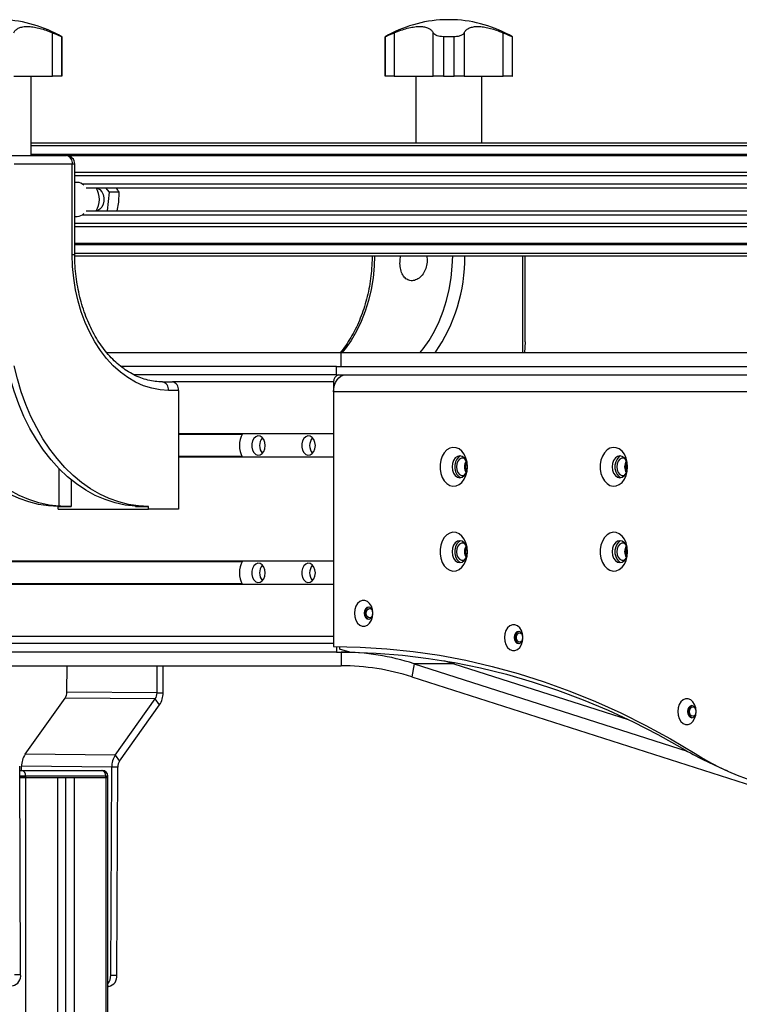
# Model space of a CAD drawing. Header units: millimetres. Extents: x 0 to 420, y 0 to 297.
# Tile 28 of 30: x 316 to 329, y 230 to 247. Entities that reach past the tile are written whole.
import ezdxf

# ---------------------------------------------------------------- set-up
doc = ezdxf.new("R2010")
doc.units = ezdxf.units.MM

msp = doc.modelspace()

# ---------------------------------------------------------------- linework, layer by layer
at = {"color": 7, "linetype": 'Continuous', "lineweight": 25}
for p, q in [((323.39503, 247.36829), (323.39503, 247.36658)), ((323.57031, 247.36829), (323.39503, 247.36829)), ((323.57031, 247.36658), (323.39503, 247.36658)), ((323.57031, 247.36658), (323.57031, 247.36829)), ((316.4885, 246.36829), (316.4885, 247.13442)), ((316.65272, 247.06685), (316.64881, 247.06685)), ((316.64881, 247.06685), (316.64881, 246.36829)), ((316.65272, 246.36829), (316.65272, 247.06685)), ((322.35767, 247.06685), (322.35767, 246.36829)), ((322.36157, 247.06685), (322.35767, 247.06685)), ((322.36157, 246.36829), (322.36157, 247.06685)), ((322.52189, 247.13442), (322.52189, 246.36829)), ((323.20951, 246.36829), (323.20951, 247.13442)), ((323.57632, 247.06685), (323.38902, 247.06685)), ((323.38902, 247.06685), (323.38902, 246.36829)), ((323.57632, 246.36829), (323.57632, 247.06685)), ((323.75583, 247.13442), (323.75583, 246.36829)), ((324.44345, 246.36829), (324.44345, 247.13442)), ((324.60767, 247.06685), (324.60376, 247.06685)), ((324.60376, 247.06685), (324.60376, 246.36829)), ((324.60767, 246.36829), (324.60767, 247.06685)), ((315.80088, 246.36829), (316.4885, 246.36829)), ((316.1098, 244.96829), (316.1098, 246.36829)), ((316.64881, 246.36829), (316.4885, 246.36829)), ((316.64881, 246.36829), (316.65272, 246.36829)), ((322.35767, 246.36829), (322.36157, 246.36829)), ((322.52189, 246.36829), (322.36157, 246.36829)), ((322.52189, 246.36829), (323.20951, 246.36829)), ((322.90059, 246.36829), (322.90059, 245.19329)), ((323.38902, 246.36829), (323.20951, 246.36829)), ((323.38902, 246.36829), (323.57632, 246.36829)), ((323.75583, 246.36829), (323.57632, 246.36829)), ((323.75583, 246.36829), (324.44345, 246.36829)), ((324.06475, 245.19329), (324.06475, 246.36829)), ((324.60376, 246.36829), (324.44345, 246.36829)), ((324.60376, 246.36829), (324.60767, 246.36829)), ((316.1098, 245.19329), (332.35383, 245.19329)), ((316.1098, 245.14329), (332.30383, 245.14329)), ((315.70449, 244.96829), (316.7298, 244.96829)), ((316.1098, 244.99329), (332.19776, 244.99329)), ((316.74204, 244.96779), (332.17973, 244.96779)), ((316.83587, 244.81829), (315.81056, 244.81829)), ((316.83587, 243.21829), (316.83587, 244.81829)), ((316.8798, 244.81829), (316.83587, 244.81829)), ((316.8798, 243.21829), (316.8798, 244.81829)), ((316.8798, 244.67328), (331.97148, 244.67328)), ((316.8798, 244.61527), (331.95027, 244.61527)), ((316.92425, 244.49329), (316.8798, 244.49329)), ((317.0129, 244.46584), (331.95027, 244.46584)), ((317.07913, 244.39829), (331.95027, 244.39829)), ((317.42007, 244.39829), (317.48717, 244.32221)), ((317.48717, 244.32221), (317.45093, 243.98829)), ((317.66348, 244.32221), (317.48717, 244.32221)), ((317.65667, 244.14662), (317.66348, 244.32221)), ((317.62845, 243.98829), (317.65667, 244.14662)), ((317.0129, 243.92074), (331.95027, 243.92074)), ((317.07913, 243.98829), (331.95027, 243.98829)), ((316.8798, 243.89329), (316.92425, 243.89329)), ((316.8798, 243.77131), (331.95027, 243.77131)), ((316.8798, 243.7133), (331.97148, 243.7133)), ((316.8798, 243.41879), (332.17973, 243.41879)), ((316.8798, 243.39329), (332.19776, 243.39329)), ((316.83587, 243.21829), (316.8798, 243.21829)), ((316.8798, 243.24329), (332.30383, 243.24329)), ((316.88003, 243.19329), (332.35383, 243.19329)), ((324.79082, 241.48329), (324.79082, 243.19329)), ((324.83475, 241.6788), (324.83475, 243.19329)), ((324.83452, 241.6788), (324.82065, 241.48329)), ((324.83475, 241.6788), (324.83452, 241.6788)), ((321.58232, 241.48329), (317.44652, 241.48329)), ((321.58232, 241.24329), (321.58232, 241.48329)), ((328.97125, 241.48329), (321.58232, 241.48329)), ((321.50277, 241.24329), (317.69176, 241.24329)), ((321.50277, 241.09329), (321.50277, 241.24329)), ((321.50277, 241.09329), (321.50277, 241.24329)), ((321.50277, 241.24329), (328.89204, 241.24329)), ((321.50277, 241.09329), (317.92524, 241.09329)), ((318.42686, 240.96829), (318.60363, 240.96829)), ((321.44974, 240.96829), (318.60363, 240.96829)), ((321.44974, 240.96829), (321.44974, 240.05079)), ((321.50277, 241.09329), (328.89204, 241.09329)), ((318.7097, 240.81829), (318.53292, 240.81829)), ((318.7097, 240.81829), (318.7097, 238.71829)), ((321.44974, 240.79329), (321.44974, 236.29329)), ((328.839, 240.79329), (321.44974, 240.79329)), ((321.44974, 240.05079), (318.7097, 240.05079)), ((319.834, 240.03829), (318.7097, 240.03829)), ((319.834, 239.64829), (318.7097, 239.64829)), ((321.44974, 239.63579), (318.7097, 239.63579)), ((321.44974, 239.63579), (321.44974, 237.80079)), ((316.60606, 238.77151), (316.60606, 239.43148)), ((316.81819, 239.2372), (316.81819, 238.76829)), ((316.58838, 238.76829), (316.81819, 238.76829)), ((316.58838, 238.71829), (316.58838, 238.76829)), ((316.58838, 238.71829), (318.17937, 238.71829)), ((317.94956, 238.76829), (317.94956, 238.77151)), ((317.94956, 238.76829), (318.17937, 238.76829)), ((318.17937, 238.71829), (318.17937, 238.76829)), ((318.7097, 238.71829), (318.17937, 238.71829)), ((321.44974, 237.80079), (315.09569, 237.80079)), ((319.834, 237.78829), (315.09575, 237.78829)), ((319.834, 237.39829), (315.09745, 237.39829)), ((321.44974, 237.38579), (315.0975, 237.38579)), ((321.44974, 237.38579), (321.44974, 236.46829)), ((321.44974, 236.46829), (315.1015, 236.46829)), ((321.44974, 236.34329), (315.10205, 236.34329)), ((321.50277, 236.29317), (321.50277, 236.19329)), ((321.5558, 236.29279), (321.5558, 236.24329)), ((321.50277, 236.19329), (315.1027, 236.19329)), ((321.50277, 236.19329), (321.73258, 236.19329)), ((321.73781, 236.19181), (321.5558, 236.24329)), ((321.73258, 236.19329), (321.58232, 236.19329)), ((321.58232, 236.19329), (321.58232, 235.95329)), ((315.10375, 235.95329), (321.58232, 235.95329)), ((316.74201, 235.48748), (316.74404, 235.95329)), ((318.33297, 235.47361), (318.33506, 235.95329)), ((318.43904, 235.47361), (318.44113, 235.95329)), ((322.87092, 235.98951), (322.83343, 235.75543)), ((323.57049, 235.98951), (322.87092, 235.98951)), ((322.87092, 235.98951), (327.69212, 234.44528)), ((323.57389, 236.01073), (323.57049, 235.98951)), ((323.57049, 235.98951), (326.65009, 235.00311)), ((322.83343, 235.75543), (329.79989, 233.52408)), ((318.33297, 235.47361), (316.74201, 235.48748)), ((318.33297, 235.47361), (318.43904, 235.47361)), ((316.00386, 234.38823), (316.71049, 235.38141)), ((318.30145, 235.36755), (316.71049, 235.38141)), ((317.59482, 234.37437), (318.30145, 235.36755)), ((317.66936, 234.2683), (318.37598, 235.26148)), ((318.37598, 235.26148), (318.30145, 235.36755)), ((317.59482, 234.37437), (316.00386, 234.38823)), ((317.59482, 234.37437), (317.66936, 234.2683)), ((315.92301, 230.50044), (315.90699, 234.17611)), ((315.94048, 234.10251), (315.9408, 234.17611)), ((317.53176, 234.16224), (315.9408, 234.17611)), ((315.90731, 234.10251), (315.94157, 234.10251)), ((316.01228, 234.00251), (315.90774, 234.00251)), ((315.94157, 234.10251), (317.35579, 234.10251)), ((316.01228, 234.00251), (316.01228, 233.97751)), ((317.4265, 234.00251), (316.01228, 234.00251)), ((317.35579, 234.10251), (317.36311, 234.10251)), ((317.4265, 233.97751), (317.4265, 234.00251)), ((317.46311, 234.00251), (317.4265, 234.00251)), ((317.46311, 233.97751), (317.46311, 234.00251)), ((317.51574, 230.48657), (317.53176, 234.16224)), ((317.63783, 234.16224), (317.53176, 234.16224)), ((317.62181, 230.48657), (317.63783, 234.16224)), ((316.01228, 233.97751), (315.90785, 233.97751)), ((315.90785, 233.97751), (316.01228, 233.97751)), ((316.01228, 233.97751), (317.4265, 233.97751)), ((316.01228, 233.97751), (316.57267, 233.97751)), ((316.01228, 233.97751), (316.01228, 189.22751)), ((316.57267, 233.97751), (316.57267, 189.22751)), ((316.71409, 233.97751), (316.71409, 189.22751)), ((316.86612, 233.97751), (316.86612, 189.22751)), ((316.86612, 233.97751), (317.4265, 233.97751)), ((317.46311, 233.97751), (317.4265, 233.97751)), ((317.4265, 233.97751), (317.46311, 233.97751)), ((317.4265, 233.97751), (317.4265, 189.22751)), ((317.46311, 189.22751), (317.46311, 233.97751)), ((315.81694, 230.50044), (315.92301, 230.50044)), ((317.51574, 230.48657), (317.62181, 230.48657)), ((317.47952, 230.28781), (317.46311, 230.28781))]:
    msp.add_line(p, q, dxfattribs=at)
at = {"color": 7, "linetype": 'Continuous', "lineweight": 25, "flags": 128}
for points in [[(317.25927, 244.3931), (317.2849, 244.38816), (317.3241, 244.36623), (317.35698, 244.32893), (317.38064, 244.27959), (317.39296, 244.22257), (317.39284, 244.16295), (317.38031, 244.10603), (317.35647, 244.05687), (317.32344, 244.01982), (317.28416, 243.99819), (317.25927, 243.99349)], [(318.53292, 240.81829), (318.38501, 240.82743), (318.23823, 240.85475), (318.09369, 240.90007), (317.95249, 240.96303), (317.81571, 241.04315), (317.68439, 241.13983), (317.55953, 241.25233), (317.44207, 241.37979), (317.33292, 241.52124), (317.2329, 241.6756), (317.14277, 241.84171), (317.06323, 242.01829), (316.99487, 242.20401), (316.93821, 242.39744), (316.89369, 242.59713), (316.86165, 242.80154), (316.84232, 243.00912), (316.83587, 243.21829)], [(322.17442, 243.19329), (322.16773, 243.01069), (322.14743, 242.80486), (322.11379, 242.60255), (322.06709, 242.4055), (322.00773, 242.21538), (321.93622, 242.03382), (321.85317, 241.86236), (321.75929, 241.70248), (321.65537, 241.55552), (321.59652, 241.48329)], [(322.97537, 241.48329), (323.03423, 241.55552), (323.13815, 241.70248), (323.23203, 241.86236), (323.31508, 242.03382), (323.38659, 242.21538), (323.44594, 242.4055), (323.49264, 242.60255), (323.52629, 242.80486), (323.54659, 243.01069), (323.55328, 243.19329)], [(316.60606, 238.77151), (316.42586, 238.79178), (316.24719, 238.83061), (316.07099, 238.88777), (315.89822, 238.96297), (315.72979, 239.05581), (315.56661, 239.16578), (315.40953, 239.2923), (315.2594, 239.4347), (315.11703, 239.59222), (314.98316, 239.76402), (314.85852, 239.94918), (314.74376, 240.1467), (314.63951, 240.35555), (314.54632, 240.5746), (314.46468, 240.80269), (314.39503, 241.0386), (314.33774, 241.28107), (314.29312, 241.5288)], [(317.94956, 238.77151), (317.76936, 238.79178), (317.59069, 238.83061), (317.4145, 238.88777), (317.24173, 238.96297), (317.0733, 239.05581), (316.91011, 239.16578), (316.75303, 239.2923), (316.60291, 239.4347), (316.46053, 239.59222), (316.32666, 239.76402), (316.20202, 239.94918), (316.08727, 240.1467), (315.98301, 240.35555), (315.88982, 240.5746), (315.80818, 240.80269), (315.73853, 241.0386), (315.68124, 241.28107), (315.63662, 241.5288)], [(316.58838, 238.76829), (316.41295, 238.7771), (316.23841, 238.80346), (316.06562, 238.84726), (315.89547, 238.90827), (315.7288, 238.98618), (315.56646, 239.08061), (315.40925, 239.19107), (315.25798, 239.31701), (315.1134, 239.45779), (314.97625, 239.61272), (314.8472, 239.78101), (314.72691, 239.96181), (314.61599, 240.15421), (314.51499, 240.35725), (314.42442, 240.5699), (314.34473, 240.7911), (314.27634, 241.01973), (314.21957, 241.25464)], [(318.17937, 238.76829), (318.00394, 238.7771), (317.8294, 238.80346), (317.65661, 238.84726), (317.48646, 238.90827), (317.31979, 238.98618), (317.15745, 239.08061), (317.00024, 239.19107), (316.84897, 239.31701), (316.70439, 239.45779), (316.56724, 239.61272), (316.43819, 239.78101), (316.3179, 239.96181), (316.20698, 240.15421), (316.10598, 240.35725), (316.01541, 240.5699), (315.93572, 240.7911), (315.86733, 241.01973), (315.81056, 241.25464)], [(321.44974, 240.79329), (321.45381, 240.85182), (321.46588, 240.9081), (321.48549, 240.95996), (321.51187, 241.00542), (321.54401, 241.04273), (321.58069, 241.07046), (321.62048, 241.08753), (321.66187, 241.09329)], [(320.24412, 239.84329), (320.23761, 239.89849), (320.21877, 239.94771), (320.18966, 239.98561), (320.15342, 240.00809), (320.11399, 240.01271), (320.07562, 239.99897), (320.0425, 239.96837), (320.01819, 239.9242), (320.00534, 239.87127), (320.00534, 239.81531), (320.01819, 239.76238), (320.0425, 239.71822), (320.07562, 239.68761), (320.11399, 239.67387), (320.15342, 239.67849), (320.18966, 239.70097), (320.21877, 239.73888), (320.23761, 239.78809), (320.24412, 239.84329)], [(321.128, 239.84329), (321.12149, 239.89849), (321.10266, 239.94771), (321.07354, 239.98561), (321.0373, 240.00809), (320.99787, 240.01271), (320.95951, 239.99897), (320.92638, 239.96837), (320.90208, 239.9242), (320.88923, 239.87127), (320.88923, 239.81531), (320.90208, 239.76238), (320.92638, 239.71822), (320.95951, 239.68761), (320.99787, 239.67387), (321.0373, 239.67849), (321.07354, 239.70097), (321.10266, 239.73888), (321.12149, 239.78809), (321.128, 239.84329)], [(323.81342, 239.46829), (323.80689, 239.54734), (323.78764, 239.62212), (323.75672, 239.68861), (323.71579, 239.74322), (323.66705, 239.78301), (323.61314, 239.80584), (323.55697, 239.81046), (323.50155, 239.79664), (323.44988, 239.76512), (323.40474, 239.7176), (323.36857, 239.65664), (323.34331, 239.58552), (323.33034, 239.50808), (323.33034, 239.4285), (323.34331, 239.35106), (323.36857, 239.27995), (323.40474, 239.21899), (323.44988, 239.17146), (323.50155, 239.13994), (323.55697, 239.12612), (323.61314, 239.13075), (323.66705, 239.15357), (323.71579, 239.19336), (323.75672, 239.24798), (323.78764, 239.31447), (323.80689, 239.38925), (323.81342, 239.46829)], [(326.64185, 239.46829), (326.63531, 239.54734), (326.61607, 239.62212), (326.58514, 239.68861), (326.54421, 239.74322), (326.49548, 239.78301), (326.44157, 239.80584), (326.38539, 239.81046), (326.32997, 239.79664), (326.2783, 239.76512), (326.23317, 239.7176), (326.19699, 239.65664), (326.17174, 239.58552), (326.15876, 239.50808), (326.15876, 239.4285), (326.17174, 239.35106), (326.19699, 239.27995), (326.23317, 239.21899), (326.2783, 239.17146), (326.32997, 239.13994), (326.38539, 239.12612), (326.44157, 239.13075), (326.49548, 239.15357), (326.54421, 239.19336), (326.58514, 239.24798), (326.61607, 239.31447), (326.63531, 239.38925), (326.64185, 239.46829)], [(323.81342, 239.46829), (323.80675, 239.52786), (323.78739, 239.58159), (323.75724, 239.62423), (323.71924, 239.65161), (323.67712, 239.66104), (323.63501, 239.65161), (323.59701, 239.62423), (323.56686, 239.58159), (323.5475, 239.52786), (323.54083, 239.46829), (323.5475, 239.40873), (323.56686, 239.355), (323.59701, 239.31235), (323.63501, 239.28498), (323.67712, 239.27554), (323.71924, 239.28498), (323.75724, 239.31235), (323.78739, 239.355), (323.80675, 239.40873), (323.81342, 239.46829)], [(323.69047, 239.66026), (323.65945, 239.6415), (323.62649, 239.60433), (323.60274, 239.55507), (323.59031, 239.4981), (323.59031, 239.43848), (323.60274, 239.38152), (323.62649, 239.33226), (323.65945, 239.29509), (323.69047, 239.27633)], [(323.76552, 239.615), (323.74919, 239.62094), (323.71112, 239.62094), (323.67536, 239.60253), (323.6462, 239.56792), (323.62716, 239.52131), (323.62055, 239.46829), (323.62716, 239.41528), (323.6462, 239.36866), (323.67536, 239.33406), (323.71112, 239.31565), (323.74919, 239.31565), (323.76552, 239.32158)], [(326.64185, 239.46829), (326.63517, 239.52786), (326.61582, 239.58159), (326.58566, 239.62423), (326.54767, 239.65161), (326.50555, 239.66104), (326.46343, 239.65161), (326.42544, 239.62423), (326.39529, 239.58159), (326.37593, 239.52786), (326.36926, 239.46829), (326.37593, 239.40873), (326.39529, 239.355), (326.42544, 239.31235), (326.46343, 239.28498), (326.50555, 239.27554), (326.54767, 239.28498), (326.58566, 239.31235), (326.61582, 239.355), (326.63517, 239.40873), (326.64185, 239.46829)], [(326.5189, 239.66026), (326.48787, 239.6415), (326.45491, 239.60433), (326.43117, 239.55507), (326.41874, 239.4981), (326.41874, 239.43848), (326.43117, 239.38152), (326.45491, 239.33226), (326.48787, 239.29509), (326.5189, 239.27633)], [(326.59395, 239.615), (326.57762, 239.62094), (326.53955, 239.62094), (326.50378, 239.60253), (326.47462, 239.56792), (326.45559, 239.52131), (326.44898, 239.46829), (326.45559, 239.41528), (326.47462, 239.36866), (326.50378, 239.33406), (326.53955, 239.31565), (326.57762, 239.31565), (326.59395, 239.32158)], [(323.81342, 237.96829), (323.80689, 238.04734), (323.78764, 238.12212), (323.75672, 238.18861), (323.71579, 238.24322), (323.66705, 238.28301), (323.61314, 238.30584), (323.55697, 238.31046), (323.50155, 238.29664), (323.44988, 238.26512), (323.40474, 238.2176), (323.36857, 238.15664), (323.34331, 238.08552), (323.33034, 238.00808), (323.33034, 237.9285), (323.34331, 237.85106), (323.36857, 237.77995), (323.40474, 237.71899), (323.44988, 237.67146), (323.50155, 237.63994), (323.55697, 237.62612), (323.61314, 237.63075), (323.66705, 237.65357), (323.71579, 237.69336), (323.75672, 237.74798), (323.78764, 237.81447), (323.80689, 237.88925), (323.81342, 237.96829)], [(326.64185, 237.96829), (326.63531, 238.04734), (326.61607, 238.12212), (326.58514, 238.18861), (326.54421, 238.24322), (326.49548, 238.28301), (326.44157, 238.30584), (326.38539, 238.31046), (326.32997, 238.29664), (326.2783, 238.26512), (326.23317, 238.2176), (326.19699, 238.15664), (326.17174, 238.08552), (326.15876, 238.00808), (326.15876, 237.9285), (326.17174, 237.85106), (326.19699, 237.77995), (326.23317, 237.71899), (326.2783, 237.67146), (326.32997, 237.63994), (326.38539, 237.62612), (326.44157, 237.63075), (326.49548, 237.65357), (326.54421, 237.69336), (326.58514, 237.74798), (326.61607, 237.81447), (326.63531, 237.88925), (326.64185, 237.96829)], [(323.81342, 237.96829), (323.80675, 238.02786), (323.78739, 238.08159), (323.75724, 238.12423), (323.71924, 238.15161), (323.67712, 238.16104), (323.63501, 238.15161), (323.59701, 238.12423), (323.56686, 238.08159), (323.5475, 238.02786), (323.54083, 237.96829), (323.5475, 237.90873), (323.56686, 237.855), (323.59701, 237.81235), (323.63501, 237.78498), (323.67712, 237.77554), (323.71924, 237.78498), (323.75724, 237.81235), (323.78739, 237.855), (323.80675, 237.90873), (323.81342, 237.96829)], [(323.69047, 238.16026), (323.65945, 238.1415), (323.62649, 238.10433), (323.60274, 238.05507), (323.59031, 237.9981), (323.59031, 237.93848), (323.60274, 237.88152), (323.62649, 237.83226), (323.65945, 237.79509), (323.69047, 237.77633)], [(323.76552, 238.115), (323.74919, 238.12094), (323.71112, 238.12094), (323.67536, 238.10253), (323.6462, 238.06792), (323.62716, 238.02131), (323.62055, 237.96829), (323.62716, 237.91528), (323.6462, 237.86866), (323.67536, 237.83406), (323.71112, 237.81565), (323.74919, 237.81565), (323.76552, 237.82158)], [(326.64185, 237.96829), (326.63517, 238.02786), (326.61582, 238.08159), (326.58566, 238.12423), (326.54767, 238.15161), (326.50555, 238.16104), (326.46343, 238.15161), (326.42544, 238.12423), (326.39529, 238.08159), (326.37593, 238.02786), (326.36926, 237.96829), (326.37593, 237.90873), (326.39529, 237.855), (326.42544, 237.81235), (326.46343, 237.78498), (326.50555, 237.77554), (326.54767, 237.78498), (326.58566, 237.81235), (326.61582, 237.855), (326.63517, 237.90873), (326.64185, 237.96829)], [(326.5189, 238.16026), (326.48787, 238.1415), (326.45491, 238.10433), (326.43117, 238.05507), (326.41874, 237.9981), (326.41874, 237.93848), (326.43117, 237.88152), (326.45491, 237.83226), (326.48787, 237.79509), (326.5189, 237.77633)], [(326.59395, 238.115), (326.57762, 238.12094), (326.53955, 238.12094), (326.50378, 238.10253), (326.47462, 238.06792), (326.45559, 238.02131), (326.44898, 237.96829), (326.45559, 237.91528), (326.47462, 237.86866), (326.50378, 237.83406), (326.53955, 237.81565), (326.57762, 237.81565), (326.59395, 237.82158)], [(320.24412, 237.59329), (320.23761, 237.64849), (320.21877, 237.69771), (320.18966, 237.73561), (320.15342, 237.75809), (320.11399, 237.76271), (320.07562, 237.74897), (320.0425, 237.71837), (320.01819, 237.6742), (320.00534, 237.62127), (320.00534, 237.56531), (320.01819, 237.51238), (320.0425, 237.46822), (320.07562, 237.43761), (320.11399, 237.42387), (320.15342, 237.42849), (320.18966, 237.45097), (320.21877, 237.48888), (320.23761, 237.53809), (320.24412, 237.59329)], [(321.128, 237.59329), (321.12149, 237.64849), (321.10266, 237.69771), (321.07354, 237.73561), (321.0373, 237.75809), (320.99787, 237.76271), (320.95951, 237.74897), (320.92638, 237.71837), (320.90208, 237.6742), (320.88923, 237.62127), (320.88923, 237.56531), (320.90208, 237.51238), (320.92638, 237.46822), (320.95951, 237.43761), (320.99787, 237.42387), (321.0373, 237.42849), (321.07354, 237.45097), (321.10266, 237.48888), (321.12149, 237.53809), (321.128, 237.59329)], [(322.14235, 236.88111), (322.13577, 236.94577), (322.11659, 237.00519), (322.08634, 237.05456), (322.04748, 237.08987), (322.00316, 237.10828), (321.95697, 237.10828), (321.91265, 237.08987), (321.8738, 237.05456), (321.84355, 237.00519), (321.82436, 236.94577), (321.81779, 236.88111), (321.82436, 236.81646), (321.84355, 236.75704), (321.8738, 236.70767), (321.91265, 236.67235), (321.95697, 236.65395), (322.00316, 236.65395), (322.04748, 236.67235), (322.08634, 236.70767), (322.11659, 236.75704), (322.13577, 236.81646), (322.14235, 236.88111)], [(322.14235, 236.88111), (322.13656, 236.92225), (322.12008, 236.95713), (322.09542, 236.98043), (322.06633, 236.98861), (322.03724, 236.98043), (322.01258, 236.95713), (321.99611, 236.92225), (321.99032, 236.88111), (321.99611, 236.83998), (322.01258, 236.8051), (322.03724, 236.7818), (322.06633, 236.77361), (322.09542, 236.7818), (322.12008, 236.8051), (322.13656, 236.83998), (322.14235, 236.88111)], [(322.07623, 236.9877), (322.05704, 236.98043), (322.03238, 236.95713), (322.01591, 236.92225), (322.01012, 236.88111), (322.01591, 236.83998), (322.03238, 236.8051), (322.05704, 236.7818), (322.07623, 236.77453)], [(322.0278, 236.88111), (322.03224, 236.91269), (322.04488, 236.93945), (322.06381, 236.95733), (322.08613, 236.96361), (322.10846, 236.95733), (322.12738, 236.93945), (322.13621, 236.92343)], [(322.13621, 236.8388), (322.12738, 236.82278), (322.10846, 236.80489), (322.08613, 236.79861), (322.06381, 236.80489), (322.04488, 236.82278), (322.03224, 236.84954), (322.0278, 236.88111)], [(324.79214, 236.45126), (324.78556, 236.51592), (324.76637, 236.57534), (324.73613, 236.62471), (324.69727, 236.66002), (324.65295, 236.67843), (324.60676, 236.67843), (324.56244, 236.66002), (324.52358, 236.62471), (324.49334, 236.57534), (324.47415, 236.51592), (324.46757, 236.45126), (324.47415, 236.38661), (324.49334, 236.32719), (324.52358, 236.27782), (324.56244, 236.2425), (324.60676, 236.2241), (324.65295, 236.2241), (324.69727, 236.2425), (324.73613, 236.27782), (324.76637, 236.32719), (324.78556, 236.38661), (324.79214, 236.45126)], [(324.79214, 236.45126), (324.78635, 236.4924), (324.76987, 236.52728), (324.74521, 236.55058), (324.71612, 236.55876), (324.68703, 236.55058), (324.66237, 236.52728), (324.64589, 236.4924), (324.64011, 236.45126), (324.64589, 236.41013), (324.66237, 236.37525), (324.68703, 236.35195), (324.71612, 236.34376), (324.74521, 236.35195), (324.76987, 236.37525), (324.78635, 236.41013), (324.79214, 236.45126)], [(324.72602, 236.55785), (324.70683, 236.55058), (324.68217, 236.52728), (324.66569, 236.4924), (324.65991, 236.45126), (324.66569, 236.41013), (324.68217, 236.37525), (324.70683, 236.35195), (324.72602, 236.34468)], [(324.67759, 236.45126), (324.68203, 236.48284), (324.69467, 236.5096), (324.7136, 236.52748), (324.73592, 236.53376), (324.75825, 236.52748), (324.77717, 236.5096), (324.786, 236.49358)], [(324.786, 236.40895), (324.77717, 236.39293), (324.75825, 236.37504), (324.73592, 236.36876), (324.7136, 236.37504), (324.69467, 236.39293), (324.68203, 236.41969), (324.67759, 236.45126)], [(321.44974, 236.29329), (321.91878, 236.28351), (322.38742, 236.25418), (322.85524, 236.20532), (323.32184, 236.13698), (323.78681, 236.04922), (324.24976, 235.9421), (324.71026, 235.81573), (325.16794, 235.67022), (325.62238, 235.50569), (326.07319, 235.32228), (326.51998, 235.12016), (326.96237, 234.8995), (327.39996, 234.66048), (327.83238, 234.40333)], [(321.73781, 236.19181), (322.20111, 236.17469), (322.66385, 236.13841), (323.12565, 236.083), (323.5861, 236.00851), (324.04481, 235.91499), (324.5014, 235.80254), (324.95546, 235.67124), (325.40661, 235.52121), (325.85446, 235.35258), (326.29863, 235.1655), (326.73875, 234.96011), (327.17442, 234.7366), (327.60529, 234.49516)], [(323.39453, 236.04185), (323.41161, 236.03712), (323.57049, 235.98951)], [(327.85055, 235.1421), (327.84398, 235.20675), (327.82479, 235.26617), (327.79454, 235.31554), (327.75568, 235.35086), (327.71136, 235.36926), (327.66517, 235.36926), (327.62085, 235.35086), (327.582, 235.31554), (327.55175, 235.26617), (327.53256, 235.20675), (327.52599, 235.1421), (327.53256, 235.07744), (327.55175, 235.01802), (327.582, 234.96865), (327.62085, 234.93334), (327.66517, 234.91493), (327.71136, 234.91493), (327.75568, 234.93334), (327.79454, 234.96865), (327.82479, 235.01802), (327.84398, 235.07744), (327.85055, 235.1421)], [(327.85055, 235.1421), (327.84476, 235.18324), (327.82828, 235.21811), (327.80362, 235.24141), (327.77453, 235.2496), (327.74545, 235.24141), (327.72078, 235.21811), (327.70431, 235.18324), (327.69852, 235.1421), (327.70431, 235.10096), (327.72078, 235.06608), (327.74545, 235.04278), (327.77453, 235.0346), (327.80362, 235.04278), (327.82828, 235.06608), (327.84476, 235.10096), (327.85055, 235.1421)], [(327.78443, 235.24868), (327.76524, 235.24141), (327.74058, 235.21811), (327.72411, 235.18324), (327.71832, 235.1421), (327.72411, 235.10096), (327.74058, 235.06608), (327.76524, 235.04278), (327.78443, 235.03551)], [(327.736, 235.1421), (327.74044, 235.17367), (327.75308, 235.20043), (327.77201, 235.21832), (327.79433, 235.2246), (327.81666, 235.21832), (327.83558, 235.20043), (327.84441, 235.18441)], [(327.84441, 235.09978), (327.83558, 235.08376), (327.81666, 235.06588), (327.79433, 235.0596), (327.77201, 235.06588), (327.75308, 235.08376), (327.74044, 235.11053), (327.736, 235.1421)]]:
    msp.add_lwpolyline(points, dxfattribs=at)
at = {"color": 7, "linetype": 'Continuous', "lineweight": 25}
for centre, radius, start, end in [((315.52772, 245.11829), 2.25, 60, 87.767641), ((323.48267, 245.11829), 2.25, 92.232359, 120), ((323.48267, 245.11829), 2.25, 60, 87.767641), ((316.7298, 244.81829), 0.15, 0, 90), ((316.70328, 244.83704), 0.1339, 351.950533, 78.578246), ((316.92027, 244.32145), 0.17188, 45.140407, 88.672654), ((316.92593, 244.19329), 0.38847, 328.149309, 31.850691), ((316.92027, 244.06513), 0.17188, 271.327346, 314.859593), ((320.84643, 243.15305), 2.91927, 325.111628, 0.789806), ((318.40034, 240.83704), 0.1339, 351.950533, 78.578246), ((318.57712, 240.83704), 0.1339, 351.950533, 78.578246), ((321.56022, 240.98392), 0.11158, 101.421754, 188.049467), ((320.21164, 239.84329), 0.42479, 150.759855, 209.240145), ((320.35164, 239.84329), 0.2087, 138.795941, 221.204059), ((321.23552, 239.84329), 0.2087, 138.795941, 221.204059), ((323.95801, 239.46829), 0.1973, 147.703756, 212.296244), ((326.78643, 239.46829), 0.1973, 147.703756, 212.296244), ((323.95017, 239.46829), 0.16991, 151.534241, 208.465759), ((326.7786, 239.46829), 0.16991, 151.534241, 208.465759), ((323.95801, 237.96829), 0.1973, 147.703757, 212.296243), ((323.95017, 237.96829), 0.16991, 151.534241, 208.465759), ((326.78643, 237.96829), 0.1973, 147.703756, 212.296244), ((326.7786, 237.96829), 0.16991, 151.53424, 208.46576), ((320.21164, 237.59329), 0.42479, 150.759855, 209.240145), ((320.35164, 237.59329), 0.2087, 138.795941, 221.204059), ((321.23552, 237.59329), 0.2087, 138.795941, 221.204059), ((321.57599, 231.97735), 4.21595, 72.112541, 89.914031), ((321.57618, 231.85999), 4.09331, 72.112541, 89.914031), ((316.55583, 235.4851), 0.1862, 326.1597, 0.730365), ((318.14679, 235.47124), 0.1862, 326.1597, 0.730365), ((318.06667, 235.46886), 0.3724, 326.1597, 0.730365), ((316.31317, 234.18085), 0.3724, 146.1597, 180.730365), ((317.90413, 234.16698), 0.3724, 146.1597, 180.730365), ((330.84722, 240.02563), 6.41063, 239.621372, 247.552928), ((330.19834, 238.10505), 4.39323, 237.415309, 272.400579), ((317.82401, 234.16461), 0.1862, 146.1597, 180.730365), ((315.9239, 234.01501), 0.08927, 351.950533, 78.578246), ((317.33811, 234.01501), 0.08927, 351.950533, 78.578246), ((317.36311, 234.00251), 0.1, 0, 90), ((315.74543, 230.47477), 0.17943, 281.911331, 8.224453), ((317.27896, 230.48108), 0.23684, 321.032534, 1.329381), ((317.44583, 230.46223), 0.17765, 280.929886, 7.874035)]:
    msp.add_arc(centre, radius, start, end, dxfattribs=at)
for points, knots in [([(315.80088, 247.13442), (315.80996, 247.15056), (315.82835, 247.18324), (315.87742, 247.21822), (315.94335, 247.24147), (316.02374, 247.25035), (316.11609, 247.24575), (316.21456, 247.22906), (316.31959, 247.20062), (316.41148, 247.16795), (316.46807, 247.14332), (316.4885, 247.13442)], [0, 0, 0, 0, 0.11925981, 0.24158658, 0.3609602, 0.48426569, 0.59620844, 0.71149815, 0.82228956, 0.93582475, 1, 1, 1, 1]), ([(322.52189, 247.13442), (322.55994, 247.15056), (322.63703, 247.18324), (322.75077, 247.21822), (322.86015, 247.24147), (322.95727, 247.25035), (323.04096, 247.24575), (323.1081, 247.22906), (323.16035, 247.20062), (323.19249, 247.16795), (323.20499, 247.14332), (323.20951, 247.13442)], [0, 0, 0, 0, 0.11925981, 0.24158658, 0.3609602, 0.48426569, 0.59620844, 0.71149815, 0.82228956, 0.93582475, 1, 1, 1, 1]), ([(323.75583, 247.13442), (323.76491, 247.15056), (323.7833, 247.18324), (323.83237, 247.21822), (323.8983, 247.24147), (323.97869, 247.25035), (324.07104, 247.24575), (324.16951, 247.22906), (324.27454, 247.20062), (324.36644, 247.16795), (324.42302, 247.14332), (324.44345, 247.13442)], [0, 0, 0, 0, 0.11925981, 0.24158658, 0.3609602, 0.48426569, 0.59620844, 0.71149815, 0.82228956, 0.93582475, 1, 1, 1, 1]), ([(316.64881, 247.06685), (316.64516, 247.06776), (316.63785, 247.06959), (316.60361, 247.08363), (316.554, 247.1051), (316.51164, 247.12406), (316.4885, 247.13442)], [0, 0, 0, 0, 0.2331432, 0.46598224, 0.70829004, 1, 1, 1, 1]), ([(322.52189, 247.13442), (322.49932, 247.12432), (322.45411, 247.10408), (322.40044, 247.08089), (322.3695, 247.06852), (322.36377, 247.06731), (322.36157, 247.06685)], [0, 0, 0, 0, 0.28482414, 0.57045716, 0.83508046, 1, 1, 1, 1]), ([(323.38902, 247.06685), (323.36833, 247.06776), (323.32696, 247.06959), (323.2738, 247.08363), (323.22962, 247.1051), (323.21661, 247.12406), (323.20951, 247.13442)], [0, 0, 0, 0, 0.2331432, 0.46598224, 0.70829004, 1, 1, 1, 1]), ([(323.75583, 247.13442), (323.74893, 247.12432), (323.73512, 247.10408), (323.6856, 247.08089), (323.62903, 247.06852), (323.59094, 247.06731), (323.57632, 247.06685)], [0, 0, 0, 0, 0.28482414, 0.57045716, 0.83508046, 1, 1, 1, 1]), ([(324.60376, 247.06685), (324.60011, 247.06776), (324.5928, 247.06959), (324.55856, 247.08363), (324.50895, 247.1051), (324.46659, 247.12406), (324.44345, 247.13442)], [0, 0, 0, 0, 0.233143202, 0.46598224, 0.708290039, 1, 1, 1, 1]), ([(317.66348, 244.32221), (317.65835, 244.32977), (317.64132, 244.3549), (317.62023, 244.38044), (317.60548, 244.39829)], [0, 0, 0, 0, 0.30086705, 1, 1, 1, 1]), ([(318.42686, 240.96829), (318.40574, 240.96868), (318.34171, 240.96985), (318.23498, 240.98336), (318.10771, 241.01456), (317.98261, 241.06143), (317.86068, 241.12328), (317.74276, 241.19964), (317.62965, 241.28992), (317.52205, 241.39347), (317.42067, 241.50961), (317.32617, 241.6376), (317.23921, 241.77659), (317.16041, 241.92568), (317.09035, 242.08385), (317.02957, 242.25003), (316.97853, 242.42306), (316.93763, 242.60173), (316.90716, 242.7848), (316.88749, 242.97095), (316.88038, 243.11601), (316.87991, 243.19851), (316.8798, 243.21829)], [0, 0, 0, 0, 0.02690502, 0.08159375, 0.13618992, 0.19051716, 0.24448926, 0.29809608, 0.35137972, 0.40440645, 0.45724588, 0.50995962, 0.56259681, 0.61519377, 0.66777552, 0.72035388, 0.77293927, 0.82553679, 0.87814733, 0.93076879, 0.98339705, 1, 1, 1, 1]), ([(322.13021, 243.19329), (322.12996, 243.16901), (322.12908, 243.08204), (322.11965, 242.93273), (322.09789, 242.74713), (322.06525, 242.56491), (322.02228, 242.38736), (321.96927, 242.21577), (321.90666, 242.0513), (321.8349, 241.89523), (321.75479, 241.74816), (321.66608, 241.61288), (321.60233, 241.52456), (321.56672, 241.48516), (321.56503, 241.48329)], [0, 0, 0, 0, 0.03715586, 0.13310882, 0.22906035, 0.32497869, 0.42085434, 0.51668048, 0.61245444, 0.70817967, 0.80386826, 0.89954103, 0.99522621, 1, 1, 1, 1]), ([(323.09092, 243.19329), (323.09284, 243.18489), (323.1029, 243.14088), (323.10152, 243.05481), (323.07229, 242.94517), (323.01567, 242.85111), (322.94037, 242.78378), (322.857, 242.75158), (322.77709, 242.75789), (322.70895, 242.80072), (322.65746, 242.87572), (322.62701, 242.97563), (322.61786, 243.08745), (322.63069, 243.15915), (322.6368, 243.19329)], [0, 0, 0, 0, 0.0210169, 0.11010274, 0.19906833, 0.28901, 0.37993471, 0.47030683, 0.55896834, 0.64690874, 0.73600432, 0.82666716, 0.91745895, 1, 1, 1, 1]), ([(316.81819, 238.76829), (316.80509, 238.76829), (316.7789, 238.76829), (316.72883, 238.76838), (316.67794, 238.76889), (316.6354, 238.76995), (316.6144, 238.77106), (316.60606, 238.77151)], [0, 0, 0, 0, 0.21465102, 0.42930248, 0.64393626, 0.85850128, 1, 1, 1, 1]), ([(317.94956, 238.77151), (317.9603, 238.77086), (317.98179, 238.76956), (317.9953, 238.76865), (317.9924, 238.76832), (317.97531, 238.76829), (317.95688, 238.76829), (317.94956, 238.76829)], [0, 0, 0, 0, 0.21463845, 0.42928258, 0.64382391, 0.85841112, 1, 1, 1, 1])]:
    msp.add_open_spline(points, degree=3, knots=knots, dxfattribs=at)

doc.saveas('drawing.dxf')
